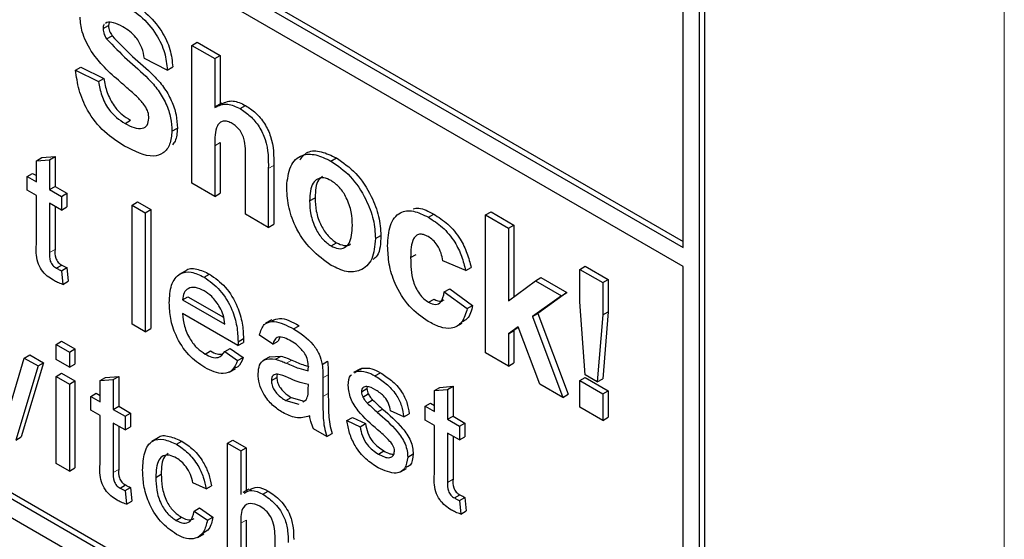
# Paper-space layout 'Blatt4' of a CAD drawing. Header units: millimetres. Extents: x 5 to 418, y 2 to 292.
# Tile 19 of 75: x 100.17 to 105.31, y 180.57 to 183.28. Entities that reach past the tile are written whole.
import ezdxf

# ---------------------------------------------------------------- set-up
doc = ezdxf.new("R2010")
doc.units = ezdxf.units.MM

psp = doc.layouts.new('Blatt4')

# ---------------------------------------------------------------- linework, layer by layer
at = {"color": 7, "linetype": 'Continuous', "lineweight": 18}
for p, q in [((105.3056, 171.6354), (105.3056, 198.9628)), ((101.1894, 182.6271), (101.2176, 182.6434)), ((101.4686, 182.508), (101.4969, 182.5243)), ((100.3283, 182.0698), (100.3566, 182.0861)), ((101.5634, 181.4925), (101.5917, 181.5089)), ((101.7531, 181.4167), (101.7814, 181.4331)), ((101.7531, 181.3196), (101.7814, 181.336)), ((100.6604, 180.9234), (100.6887, 180.9397)), ((102.4035, 180.8718), (102.4318, 180.8882)), ((101.3245, 180.6587), (101.3528, 180.675))]:
    psp.add_line(p, q, dxfattribs=at)
at = {"color": 7, "linetype": 'Continuous', "lineweight": 25}
for p, q in [((92.9405, 188.3007), (103.632, 182.1286)), ((92.9122, 188.2843), (103.632, 182.096)), ((103.632, 181.998), (92.9122, 188.1864)), ((89.2918, 186.9447), (103.434, 178.7806)), ((92.9122, 184.9527), (103.434, 178.8786)), ((92.9405, 184.969), (103.4622, 178.8949)), ((103.632, 182.096), (103.632, 183.5655)), ((103.7168, 178.9439), (103.7168, 183.5166)), ((103.7451, 178.9603), (103.7451, 183.5329)), ((100.6266, 183.2701), (100.6203, 183.2652)), ((100.6382, 183.2696), (100.6353, 183.2541)), ((100.607, 183.2378), (100.6353, 183.2541)), ((100.6254, 183.1844), (100.6537, 183.2007)), ((101.0697, 183.1503), (101.098, 183.1667)), ((101.098, 183.1667), (101.2176, 183.0976)), ((101.0697, 182.4318), (101.0697, 183.1503)), ((101.0697, 183.1503), (101.1894, 183.0812)), ((100.942, 183.0213), (100.8224, 183.0812)), ((101.1894, 183.0812), (101.2176, 183.0976)), ((101.1894, 183.0812), (101.1894, 182.827)), ((101.2176, 183.0976), (101.2176, 182.8436)), ((100.4634, 183.0213), (100.4917, 183.0376)), ((100.4634, 183.0213), (100.5831, 182.9614)), ((100.4917, 183.0376), (100.6113, 182.9778)), ((100.942, 183.0213), (100.9703, 183.0377)), ((100.5831, 182.9614), (100.6113, 182.9778)), ((101.2258, 182.8483), (101.1939, 182.8299)), ((101.3216, 182.8207), (101.3499, 182.837)), ((100.7217, 182.7432), (100.75, 182.7596)), ((100.966, 182.7028), (100.9943, 182.7191)), ((101.2176, 182.6434), (101.2176, 182.379)), ((101.1894, 182.6271), (101.1894, 182.3627)), ((100.2594, 182.5489), (100.2877, 182.5652)), ((100.2594, 182.5489), (100.3283, 182.5544)), ((100.2594, 182.4385), (100.2594, 182.5489)), ((100.2877, 182.5652), (100.3566, 182.5707)), ((100.3283, 182.5544), (100.3566, 182.5707)), ((100.3283, 182.5544), (100.3283, 182.3987)), ((100.3566, 182.5707), (100.3566, 182.4151)), ((101.3489, 182.2706), (101.3489, 182.5494)), ((101.7953, 182.5472), (101.8236, 182.5635)), ((101.4686, 182.508), (101.4686, 182.2015)), ((101.4969, 182.5243), (101.4969, 182.2178)), ((100.2112, 182.4664), (100.2394, 182.4827)), ((100.2112, 182.3948), (100.2112, 182.4664)), ((100.2112, 182.4664), (100.2594, 182.4385)), ((100.2394, 182.4827), (100.2594, 182.4712)), ((100.2594, 182.3669), (100.2112, 182.3948)), ((100.3283, 182.3987), (100.3566, 182.4151)), ((100.3283, 182.3987), (100.3903, 182.363)), ((100.3566, 182.4151), (100.4186, 182.3793)), ((101.1894, 182.3627), (101.0697, 182.4318)), ((100.2594, 182.1124), (100.2594, 182.3669)), ((100.3903, 182.363), (100.4186, 182.3793)), ((100.3903, 182.363), (100.3903, 182.2913)), ((100.4186, 182.3793), (100.4186, 182.3077)), ((100.7582, 182.3176), (100.7865, 182.334)), ((100.7865, 182.334), (100.8554, 182.2942)), ((101.1894, 182.3627), (101.2176, 182.379)), ((101.684, 182.3397), (101.7123, 182.356)), ((100.3903, 182.2913), (100.3283, 182.3271)), ((100.3283, 182.3271), (100.3283, 182.0698)), ((100.3566, 182.3108), (100.3566, 182.0861)), ((100.3903, 182.2913), (100.4186, 182.3077)), ((100.7582, 181.6971), (100.7582, 182.3176)), ((100.7582, 182.3176), (100.8271, 182.2779)), ((100.8271, 182.2779), (100.8554, 182.2942)), ((100.8554, 182.2942), (100.8554, 181.6736)), ((102.6014, 182.2661), (102.6297, 182.2824)), ((102.6297, 182.2824), (102.7493, 182.2133)), ((100.8271, 182.2779), (100.8271, 181.6573)), ((101.4686, 182.2015), (101.3489, 182.2706)), ((102.3029, 182.2542), (102.3311, 182.2705)), ((102.6014, 181.5475), (102.6014, 182.2661)), ((102.6014, 182.2661), (102.7211, 182.197)), ((101.4686, 182.2015), (101.4969, 182.2178)), ((102.7211, 182.197), (102.7493, 182.2133)), ((102.7211, 182.197), (102.7211, 181.8186)), ((102.7493, 182.2133), (102.7493, 181.8397)), ((102.027, 182.1431), (102.0553, 182.1594)), ((101.7959, 182.1047), (101.8242, 182.121)), ((102.2105, 182.0435), (102.2388, 182.0599)), ((102.4977, 181.9759), (102.378, 182.0266)), ((100.3633, 181.9887), (100.3916, 182.005)), ((100.3903, 181.9751), (100.4186, 181.9914)), ((100.3903, 181.9751), (100.3972, 181.9044)), ((100.4186, 181.9914), (100.4255, 181.9207)), ((101.0354, 181.9735), (101.0036, 181.9551)), ((102.4977, 181.9759), (102.526, 181.9922)), ((103.0924, 181.9826), (103.1207, 181.999)), ((103.0924, 181.8137), (103.0924, 181.9826)), ((103.0924, 181.9826), (103.2121, 181.9136)), ((103.1207, 181.999), (103.2403, 181.9299)), ((103.632, 178.9929), (103.632, 181.998)), ((100.3972, 181.9044), (100.4255, 181.9207)), ((101.134, 181.9416), (101.1623, 181.9579)), ((102.7211, 181.8186), (102.8607, 181.923)), ((102.8607, 181.923), (102.8889, 181.9393)), ((102.8607, 181.923), (102.9963, 181.8447)), ((102.8889, 181.9393), (103.0246, 181.861)), ((103.2121, 181.9136), (103.2403, 181.9299)), ((103.2403, 181.9299), (103.2403, 181.7609)), ((102.386, 181.8653), (102.4143, 181.8817)), ((102.4143, 181.8817), (102.5339, 181.7942)), ((103.2121, 181.9136), (103.2121, 181.7446)), ((101.0214, 181.8236), (101.0497, 181.8399)), ((101.0214, 181.8236), (101.2419, 181.6963)), ((101.0497, 181.8399), (101.2353, 181.7328)), ((102.3045, 181.8111), (102.3328, 181.8274)), ((102.386, 181.8653), (102.5057, 181.7778)), ((102.9963, 181.8447), (102.8461, 181.7366)), ((103.0246, 181.861), (102.8744, 181.753)), ((102.9963, 181.8447), (103.0246, 181.861)), ((102.5057, 181.7778), (102.5339, 181.7942)), ((103.1212, 181.4317), (103.0924, 181.8137)), ((101.3104, 181.5851), (101.0214, 181.752)), ((101.4865, 181.7191), (101.4546, 181.7007)), ((102.8461, 181.7366), (102.8744, 181.753)), ((102.8461, 181.7366), (103.0043, 181.315)), ((102.8744, 181.753), (103.0325, 181.3313)), ((103.2121, 181.7446), (103.1838, 181.3956)), ((103.2403, 181.7609), (103.212, 181.4119)), ((103.2121, 181.7446), (103.2403, 181.7609)), ((100.8271, 181.6573), (100.7582, 181.6971)), ((100.8271, 181.6573), (100.8554, 181.6736)), ((101.6003, 181.6724), (101.6286, 181.6887)), ((102.4476, 181.6838), (102.4794, 181.7022)), ((102.7704, 181.6821), (102.7211, 181.6466)), ((102.7716, 181.679), (102.7493, 181.6629)), ((102.8846, 181.384), (102.7704, 181.6821)), ((101.3108, 181.6053), (101.339, 181.6217)), ((101.4913, 181.5921), (101.4224, 181.6398)), ((101.5285, 181.6282), (101.5196, 181.6084)), ((102.7211, 181.6466), (102.7493, 181.6629)), ((102.7211, 181.6466), (102.7211, 181.4785)), ((102.7493, 181.6629), (102.7493, 181.4948)), ((100.3627, 181.5912), (100.391, 181.6075)), ((100.3627, 181.5117), (100.3627, 181.5912)), ((100.3627, 181.5912), (100.4316, 181.5514)), ((100.391, 181.6075), (100.4599, 181.5678)), ((100.4316, 181.5514), (100.4599, 181.5678)), ((100.4599, 181.5678), (100.4599, 181.4882)), ((101.2411, 181.5535), (101.2694, 181.5699)), ((101.2694, 181.5699), (101.3369, 181.5229)), ((101.3104, 181.5851), (101.3387, 181.6015)), ((101.4913, 181.5921), (101.5196, 181.6084)), ((100.1303, 181.2946), (100.1964, 181.5201)), ((100.1964, 181.5201), (100.2247, 181.5365)), ((100.1964, 181.5201), (100.2683, 181.4786)), ((100.2247, 181.5365), (100.2966, 181.495)), ((100.4316, 181.4719), (100.3627, 181.5117)), ((100.4316, 181.5514), (100.4316, 181.4719)), ((101.1387, 181.541), (101.167, 181.5574)), ((101.2411, 181.5535), (101.3086, 181.5066)), ((101.3086, 181.5066), (101.3369, 181.5229)), ((101.476, 181.5267), (101.4441, 181.5083)), ((101.476, 181.5265), (101.5351, 181.5301)), ((101.5068, 181.5138), (101.5351, 181.5301)), ((102.7211, 181.4785), (102.6014, 181.5475)), ((100.2683, 181.4786), (100.152, 181.0923)), ((100.2966, 181.495), (100.1803, 181.1086)), ((100.2683, 181.4786), (100.2966, 181.495)), ((100.4316, 181.4719), (100.4599, 181.4882)), ((101.2653, 181.4471), (101.2971, 181.4654)), ((101.7497, 181.4867), (101.778, 181.503)), ((101.9452, 181.4626), (101.9134, 181.4443)), ((101.9285, 181.4511), (101.9568, 181.4674)), ((101.9468, 181.4601), (101.9568, 181.4674)), ((102.7211, 181.4785), (102.7493, 181.4948)), ((100.3627, 181.4241), (100.391, 181.4405)), ((100.3627, 180.9706), (100.3627, 181.4241)), ((100.3627, 181.4241), (100.4316, 181.3844)), ((100.391, 181.4405), (100.4599, 181.4007)), ((100.5915, 181.4025), (100.6198, 181.4188)), ((100.5915, 181.4025), (100.6604, 181.408)), ((100.6198, 181.4188), (100.6887, 181.4243)), ((100.6604, 181.408), (100.6887, 181.4243)), ((100.6604, 181.408), (100.6604, 181.2523)), ((100.6887, 181.4243), (100.6887, 181.2686)), ((101.4844, 181.4025), (101.5127, 181.4189)), ((101.7531, 181.4167), (101.7531, 181.3196)), ((101.7814, 181.4331), (101.7814, 181.336)), ((101.9185, 181.4438), (101.9285, 181.4511)), ((102.0247, 181.4274), (102.053, 181.4437)), ((103.0924, 181.4023), (103.1207, 181.4186)), ((103.1207, 181.4186), (103.2403, 181.3495)), ((103.1838, 181.3956), (103.1212, 181.4317)), ((103.1838, 181.3956), (103.212, 181.4119)), ((100.4316, 181.3844), (100.4599, 181.4007)), ((100.4316, 181.3844), (100.4316, 180.9309)), ((100.4599, 181.4007), (100.4599, 180.9472)), ((100.5915, 181.2921), (100.5915, 181.4025)), ((101.677, 181.3584), (101.6773, 181.3813)), ((101.9543, 181.3446), (101.9825, 181.3609)), ((101.9842, 181.3709), (101.9825, 181.3609)), ((102.3346, 181.3509), (102.3629, 181.3673)), ((102.3346, 181.3509), (102.4035, 181.3564)), ((102.3629, 181.3673), (102.4318, 181.3727)), ((102.4035, 181.3564), (102.4318, 181.3727)), ((102.4035, 181.3564), (102.4035, 181.2008)), ((102.4318, 181.3727), (102.4318, 181.2171)), ((103.0043, 181.315), (102.8846, 181.384)), ((103.0924, 181.4023), (103.2121, 181.3332)), ((103.0924, 181.2641), (103.0924, 181.4023)), ((100.5432, 181.3199), (100.5715, 181.3363)), ((100.5432, 181.2483), (100.5432, 181.3199)), ((100.5432, 181.3199), (100.5915, 181.2921)), ((100.5715, 181.3363), (100.5915, 181.3247)), ((101.5597, 181.298), (101.588, 181.3143)), ((101.588, 181.3143), (101.6558, 181.2957)), ((101.9615, 181.3167), (101.9898, 181.333)), ((102.3346, 181.2405), (102.3346, 181.3509)), ((103.0043, 181.315), (103.0325, 181.3313)), ((103.2121, 181.3332), (103.2403, 181.3495)), ((103.2121, 181.3332), (103.2121, 181.195)), ((103.2403, 181.3495), (103.2403, 181.2113)), ((100.6604, 181.2523), (100.6887, 181.2686)), ((100.6887, 181.2686), (100.7507, 181.2328)), ((101.5597, 181.298), (101.6275, 181.2794)), ((101.649, 181.2914), (101.6667, 181.3014)), ((101.9842, 181.2854), (102.0125, 181.3018)), ((102.0363, 181.2379), (102.0646, 181.2543)), ((102.2863, 181.2684), (102.3146, 181.2847)), ((102.2863, 181.1968), (102.2863, 181.2684)), ((102.2863, 181.2684), (102.3346, 181.2405)), ((102.3146, 181.2847), (102.3346, 181.2732)), ((103.2121, 181.195), (103.0924, 181.2641)), ((100.5915, 181.2205), (100.5432, 181.2483)), ((100.5915, 180.966), (100.5915, 181.2205)), ((100.6604, 181.2523), (100.7224, 181.2165)), ((100.7224, 181.2165), (100.7507, 181.2328)), ((100.7224, 181.2165), (100.7224, 181.1449)), ((100.7507, 181.2328), (100.7507, 181.1612)), ((101.8785, 181.1936), (101.9068, 181.2099)), ((101.9068, 181.2099), (101.9757, 181.1781)), ((102.1747, 181.2135), (102.1058, 181.2453)), ((102.1747, 181.2135), (102.203, 181.2298)), ((102.4035, 181.2008), (102.4318, 181.2171)), ((102.4318, 181.2171), (102.4938, 181.1813)), ((103.2121, 181.195), (103.2403, 181.2113)), ((100.7224, 181.1449), (100.6604, 181.1807)), ((100.6604, 181.1807), (100.6604, 180.9234)), ((100.6887, 181.1644), (100.6887, 180.9397)), ((100.7224, 181.1449), (100.7507, 181.1612)), ((101.8785, 181.1936), (101.9474, 181.1617)), ((101.9474, 181.1617), (101.9757, 181.1781)), ((102.3346, 181.1689), (102.2863, 181.1968)), ((102.3346, 180.9145), (102.3346, 181.1689)), ((102.4035, 181.2008), (102.4655, 181.165)), ((102.4655, 181.165), (102.4938, 181.1813)), ((102.4655, 181.165), (102.4655, 181.0934)), ((102.4938, 181.1813), (102.4938, 181.1097)), ((100.152, 181.0923), (100.1803, 181.1086)), ((100.8938, 181.1032), (100.8619, 181.0848)), ((101.7738, 181.1108), (101.7049, 181.1506)), ((101.7738, 181.1108), (101.802, 181.1271)), ((102.4655, 181.0934), (102.4035, 181.1292)), ((102.4035, 181.1292), (102.4035, 180.8718)), ((102.4318, 181.1128), (102.4318, 180.8882)), ((102.4655, 181.0934), (102.4938, 181.1097)), ((100.9895, 181.0702), (101.0178, 181.0866)), ((101.2556, 181.0757), (101.2839, 181.0921)), ((101.2556, 180.4552), (101.2556, 181.0757)), ((101.2556, 181.0757), (101.3245, 181.036)), ((101.2839, 181.0921), (101.3528, 181.0523)), ((101.3245, 181.036), (101.3528, 181.0523)), ((101.3528, 181.0523), (101.3528, 180.828)), ((101.3245, 181.036), (101.3245, 180.8093)), ((102.0423, 181.0194), (102.0706, 181.0357)), ((102.1954, 181.0036), (102.2237, 181.02)), ((100.4316, 180.9309), (100.3627, 180.9706)), ((100.4316, 180.9309), (100.4599, 180.9472)), ((100.8822, 180.8979), (100.9105, 180.9142)), ((102.1576, 180.9264), (102.1894, 180.9447)), ((100.6954, 180.8423), (100.7236, 180.8586)), ((100.7224, 180.8287), (100.7507, 180.845)), ((100.7507, 180.845), (100.7575, 180.7743)), ((101.144, 180.8378), (101.0751, 180.8697)), ((101.144, 180.8378), (101.1723, 180.8542)), ((100.7224, 180.8287), (100.7293, 180.7579)), ((101.3678, 180.8367), (101.336, 180.8183)), ((101.4397, 180.8104), (101.468, 180.8267)), ((102.4385, 180.7907), (102.4667, 180.807)), ((102.4655, 180.7771), (102.4938, 180.7934)), ((102.4938, 180.7934), (102.5007, 180.7227)), ((100.7293, 180.7579), (100.7575, 180.7743)), ((102.4655, 180.7771), (102.4724, 180.7064)), ((100.9873, 180.6737), (101.0156, 180.6901)), ((101.082, 180.7225), (101.1103, 180.7388)), ((101.082, 180.7225), (101.1509, 180.6748)), ((101.1103, 180.7388), (101.1792, 180.6911)), ((101.1509, 180.6748), (101.1792, 180.6911)), ((102.4724, 180.7064), (102.5007, 180.7227)), ((101.3245, 180.6587), (101.3245, 180.4154)), ((101.3528, 180.675), (101.3528, 180.4317)), ((101.1001, 180.5847), (101.1319, 180.6031)), ((101.5037, 180.312), (101.5037, 180.5938))]:
    psp.add_line(p, q, dxfattribs=at)
for points, knots in [([(100.7091, 183.3677), (100.7404, 183.3481), (100.8027, 183.3091), (100.8837, 183.2173), (100.9332, 183.1114), (100.9391, 183.0514), (100.942, 183.0213)], [0, 0, 0, 0, 0.281015, 0.560109, 0.779825, 1, 1, 1, 1]), ([(100.7374, 183.384), (100.7686, 183.3644), (100.831, 183.3254), (100.912, 183.2337), (100.9614, 183.1278), (100.9674, 183.0677), (100.9703, 183.0377)], [0, 0, 0, 0, 0.281015, 0.560109, 0.779825, 1, 1, 1, 1]), ([(100.5448, 183.1208), (100.5265, 183.1543), (100.4937, 183.2142), (100.4893, 183.2718), (100.4873, 183.2972)], [0, 0, 0, 0, 0.559266, 1, 1, 1, 1]), ([(100.6132, 183.2595), (100.6123, 183.2589), (100.6071, 183.2553), (100.607, 183.2458), (100.607, 183.2378)], [0, 0, 0, 0, 0.162945, 1, 1, 1, 1]), ([(100.7106, 183.2471), (100.6939, 183.2561), (100.664, 183.2723), (100.638, 183.2708), (100.6266, 183.2701)], [0, 0, 0, 0, 0.560544, 1, 1, 1, 1]), ([(100.607, 183.2378), (100.6082, 183.2278), (100.6103, 183.2098), (100.6208, 183.1922), (100.6254, 183.1844)], [0, 0, 0, 0, 0.55848, 1, 1, 1, 1]), ([(100.6353, 183.2541), (100.6364, 183.2441), (100.6385, 183.2261), (100.6491, 183.2085), (100.6537, 183.2007)], [0, 0, 0, 0, 0.55848, 1, 1, 1, 1]), ([(100.8224, 183.0812), (100.8192, 183.0999), (100.8129, 183.1371), (100.7738, 183.2069), (100.7346, 183.2318), (100.7106, 183.2471)], [0, 0, 0, 0, 0.281521, 0.560305, 1, 1, 1, 1]), ([(100.6254, 183.1844), (100.6608, 183.1475), (100.7318, 183.0735), (100.8258, 182.997), (100.8957, 182.9183), (100.9373, 182.8471), (100.9628, 182.7712), (100.9649, 182.7256), (100.966, 182.7028)], [0, 0, 0, 0, 0.249423, 0.500053, 0.625203, 0.750142, 0.874918, 1, 1, 1, 1]), ([(100.6537, 183.2007), (100.6891, 183.1638), (100.7601, 183.0899), (100.8541, 183.0133), (100.924, 182.9347), (100.9656, 182.8634), (100.9911, 182.7875), (100.9932, 182.7419), (100.9943, 182.7191)], [0, 0, 0, 0, 0.249423, 0.500053, 0.625203, 0.750142, 0.874918, 1, 1, 1, 1]), ([(100.687, 182.9682), (100.6585, 182.9929), (100.6078, 183.037), (100.564, 183.0953), (100.5448, 183.1208)], [0, 0, 0, 0, 0.560768, 1, 1, 1, 1]), ([(100.7184, 182.6253), (100.6834, 182.6476), (100.6137, 182.692), (100.5256, 182.8013), (100.4777, 182.9194), (100.4682, 182.9873), (100.4634, 183.0213)], [0, 0, 0, 0, 0.280715, 0.55934, 0.779309, 1, 1, 1, 1]), ([(100.5831, 182.9614), (100.5875, 182.9375), (100.5962, 182.8899), (100.6311, 182.8205), (100.677, 182.7718), (100.7068, 182.7528), (100.7217, 182.7432)], [0, 0, 0, 0, 0.280582, 0.559152, 0.779251, 1, 1, 1, 1]), ([(100.6113, 182.9778), (100.6157, 182.9538), (100.6245, 182.9062), (100.6594, 182.8369), (100.7053, 182.7881), (100.7351, 182.7691), (100.75, 182.7596)], [0, 0, 0, 0, 0.280582, 0.559152, 0.779251, 1, 1, 1, 1]), ([(100.788, 182.8787), (100.7692, 182.8957), (100.7357, 182.9262), (100.7019, 182.9554), (100.687, 182.9682)], [0, 0, 0, 0, 0.559956, 1, 1, 1, 1]), ([(100.8463, 182.7704), (100.8454, 182.7812), (100.8436, 182.8026), (100.8219, 182.8437), (100.8009, 182.8654), (100.788, 182.8787)], [0, 0, 0, 0, 0.279779, 0.559088, 1, 1, 1, 1]), ([(101.1894, 182.827), (101.2106, 182.837), (101.2486, 182.8548), (101.2993, 182.8311), (101.3216, 182.8207)], [0, 0, 0, 0, 0.559408, 1, 1, 1, 1]), ([(101.2269, 182.8457), (101.2454, 182.8541), (101.2806, 182.87), (101.3275, 182.8477), (101.3499, 182.837)], [0, 0, 0, 0, 0.522716, 1, 1, 1, 1]), ([(101.3216, 182.8207), (101.3393, 182.8088), (101.3745, 182.7852), (101.423, 182.7283), (101.4697, 182.6272), (101.4691, 182.5571), (101.4686, 182.508)], [0, 0, 0, 0, 0.187232, 0.374201, 0.560543, 1, 1, 1, 1]), ([(101.3499, 182.837), (101.3675, 182.8251), (101.4028, 182.8015), (101.4513, 182.7446), (101.498, 182.6435), (101.4973, 182.5735), (101.4969, 182.5243)], [0, 0, 0, 0, 0.187232, 0.374201, 0.560543, 1, 1, 1, 1]), ([(100.7217, 182.7432), (100.7375, 182.7348), (100.769, 182.7181), (100.8104, 182.7138), (100.8402, 182.7311), (100.8443, 182.7573), (100.8463, 182.7704)], [0, 0, 0, 0, 0.281228, 0.561008, 0.781099, 1, 1, 1, 1]), ([(101.2803, 182.7431), (101.2722, 182.7472), (101.2559, 182.7554), (101.2332, 182.7566), (101.2144, 182.7489), (101.1897, 182.7136), (101.1895, 182.6655), (101.1894, 182.6271)], [0, 0, 0, 0, 0.12527, 0.250505, 0.375684, 0.500963, 1, 1, 1, 1]), ([(101.3489, 182.5494), (101.3502, 182.5822), (101.3519, 182.6232), (101.3371, 182.6794), (101.3218, 182.7066), (101.302, 182.7292), (101.2876, 182.7385), (101.2803, 182.7431)], [0, 0, 0, 0, 0.500563, 0.625443, 0.750179, 0.874937, 1, 1, 1, 1]), ([(100.966, 182.7028), (100.9636, 182.6789), (100.9588, 182.6311), (100.9237, 182.5849), (100.8466, 182.5605), (100.7713, 182.5986), (100.7184, 182.6253)], [0, 0, 0, 0, 0.186966, 0.374006, 0.560967, 1, 1, 1, 1]), ([(100.9943, 182.7191), (100.9929, 182.6941), (100.9909, 182.6585), (100.9735, 182.6385), (100.9684, 182.6326)], [0, 0, 0, 0, 0.7051084, 1, 1, 1, 1]), ([(101.6331, 182.5531), (101.6454, 182.5689), (101.6718, 182.6031), (101.7441, 182.6013), (101.7971, 182.5761), (101.8236, 182.5635)], [0, 0, 0, 0, 0.30151, 0.650518, 1, 1, 1, 1]), ([(101.5643, 182.4161), (101.5686, 182.4528), (101.5771, 182.5261), (101.6363, 182.5832), (101.7152, 182.5858), (101.7686, 182.5601), (101.7953, 182.5472)], [0, 0, 0, 0, 0.27995, 0.559147, 0.779424, 1, 1, 1, 1]), ([(101.7953, 182.5472), (101.83, 182.5232), (101.8993, 182.4752), (101.9768, 182.3571), (102.021, 182.2408), (102.025, 182.1757), (102.027, 182.1431)], [0, 0, 0, 0, 0.279785, 0.559124, 0.779388, 1, 1, 1, 1]), ([(101.8236, 182.5635), (101.8583, 182.5395), (101.9276, 182.4916), (102.0051, 182.3734), (102.0493, 182.2571), (102.0533, 182.192), (102.0553, 182.1594)], [0, 0, 0, 0, 0.279785, 0.559124, 0.779388, 1, 1, 1, 1]), ([(101.7959, 182.4455), (101.7829, 182.4515), (101.7569, 182.4636), (101.7242, 182.456), (101.6894, 182.4238), (101.6862, 182.3744), (101.684, 182.3397)], [0, 0, 0, 0, 0.186985, 0.373878, 0.561022, 1, 1, 1, 1]), ([(101.7517, 182.4678), (101.744, 182.4619), (101.7163, 182.4407), (101.714, 182.3915), (101.7123, 182.356)], [0, 0, 0, 0, 0.278205, 1, 1, 1, 1]), ([(101.9073, 182.2118), (101.9064, 182.2347), (101.9047, 182.2803), (101.8808, 182.3514), (101.8416, 182.4127), (101.8111, 182.4346), (101.7959, 182.4455)], [0, 0, 0, 0, 0.281043, 0.560553, 0.78042, 1, 1, 1, 1]), ([(101.796, 182.0033), (101.7607, 182.0282), (101.6903, 182.0781), (101.6077, 182.1975), (101.5689, 182.3173), (101.5658, 182.3831), (101.5643, 182.4161)], [0, 0, 0, 0, 0.280145, 0.558899, 0.779053, 1, 1, 1, 1]), ([(101.684, 182.3397), (101.6849, 182.3167), (101.6867, 182.2708), (101.7105, 182.1993), (101.75, 182.1376), (101.7806, 182.1156), (101.7959, 182.1047)], [0, 0, 0, 0, 0.281015, 0.560464, 0.780394, 1, 1, 1, 1]), ([(101.7123, 182.356), (101.7131, 182.333), (101.7149, 182.2871), (101.7388, 182.2157), (101.7782, 182.154), (101.8089, 182.132), (101.8242, 182.121)], [0, 0, 0, 0, 0.281015, 0.560464, 0.780394, 1, 1, 1, 1]), ([(102.0908, 182.1044), (102.0929, 182.1421), (102.097, 182.2172), (102.1477, 182.2838), (102.2236, 182.2932), (102.2764, 182.2672), (102.3029, 182.2542)], [0, 0, 0, 0, 0.280707, 0.559643, 0.779504, 1, 1, 1, 1]), ([(102.2237, 182.2982), (102.2334, 182.3002), (102.265, 182.3068), (102.304, 182.2854), (102.3311, 182.2705)], [0, 0, 0, 0, 0.305493, 1, 1, 1, 1]), ([(102.3029, 182.2542), (102.3276, 182.2384), (102.3769, 182.207), (102.4397, 182.1321), (102.479, 182.0503), (102.4914, 182.0007), (102.4977, 181.9759)], [0, 0, 0, 0, 0.2804572, 0.5593369, 0.7793833, 1, 1, 1, 1]), ([(102.3311, 182.2705), (102.3559, 182.2548), (102.4052, 182.2233), (102.468, 182.1484), (102.5073, 182.0667), (102.5197, 182.0171), (102.526, 181.9922)], [0, 0, 0, 0, 0.2804572, 0.5593369, 0.7793833, 1, 1, 1, 1]), ([(101.7959, 182.1047), (101.8089, 182.0986), (101.835, 182.0866), (101.8678, 182.0943), (101.9021, 182.1274), (101.9052, 182.177), (101.9073, 182.2118)], [0, 0, 0, 0, 0.1869298, 0.3738189, 0.560978, 1, 1, 1, 1]), ([(102.027, 182.1431), (102.0236, 182.105), (102.0168, 182.0288), (101.9554, 181.9729), (101.8778, 181.9636), (101.8233, 181.99), (101.796, 182.0033)], [0, 0, 0, 0, 0.2799239, 0.5593671, 0.7795157, 1, 1, 1, 1]), ([(102.0553, 182.1594), (102.054, 182.1187), (102.0522, 182.0641), (102.0225, 182.0398), (102.0149, 182.0337)], [0, 0, 0, 0, 0.746792, 1, 1, 1, 1]), ([(102.3019, 182.1534), (102.2939, 182.1574), (102.2781, 182.1654), (102.256, 182.1667), (102.238, 182.1588), (102.2124, 182.1268), (102.2113, 182.0805), (102.2105, 182.0435)], [0, 0, 0, 0, 0.1253194, 0.2505443, 0.3757959, 0.5010634, 1, 1, 1, 1]), ([(102.378, 182.0266), (102.3758, 182.0401), (102.3713, 182.0672), (102.3525, 182.1068), (102.3274, 182.1368), (102.3104, 182.1479), (102.3019, 182.1534)], [0, 0, 0, 0, 0.280561, 0.559648, 0.7796, 1, 1, 1, 1]), ([(100.3486, 181.9256), (100.3378, 181.9323), (100.3162, 181.9456), (100.2851, 181.978), (100.2554, 182.0407), (100.2577, 182.0828), (100.2594, 182.1124)], [0, 0, 0, 0, 0.1874327, 0.3738211, 0.5594622, 1, 1, 1, 1]), ([(100.3566, 182.0861), (100.3557, 182.0717), (100.3546, 182.0536), (100.3653, 182.0294), (100.3757, 182.0149), (100.3852, 182.009), (100.3916, 182.005)], [0, 0, 0, 0, 0.499596, 0.625239, 0.750354, 1, 1, 1, 1]), ([(101.8242, 182.121), (101.837, 182.1153), (101.8626, 182.1038), (101.8875, 182.106), (101.8957, 182.1142), (101.8962, 182.1148)], [0, 0, 0, 0, 0.482219, 0.964333, 1, 1, 1, 1]), ([(102.302, 181.7112), (102.2684, 181.7344), (102.2012, 181.7809), (102.1283, 181.8992), (102.0949, 182.0111), (102.0922, 182.0733), (102.0908, 182.1044)], [0, 0, 0, 0, 0.279707, 0.558485, 0.778934, 1, 1, 1, 1]), ([(100.3283, 182.0698), (100.3274, 182.0554), (100.3263, 182.0373), (100.337, 182.0131), (100.3474, 181.9986), (100.3569, 181.9927), (100.3633, 181.9887)], [0, 0, 0, 0, 0.499596, 0.625239, 0.750354, 1, 1, 1, 1]), ([(102.2105, 182.0435), (102.2113, 182.0031), (102.2122, 181.9524), (102.2371, 181.886), (102.2556, 181.8547), (102.2789, 181.8279), (102.296, 181.8167), (102.3045, 181.8111)], [0, 0, 0, 0, 0.499313, 0.62455, 0.749763, 0.874784, 1, 1, 1, 1]), ([(100.3633, 181.9887), (100.3683, 181.986), (100.3773, 181.9811), (100.3863, 181.9769), (100.3903, 181.9751)], [0, 0, 0, 0, 0.559965, 1, 1, 1, 1]), ([(100.3916, 182.005), (100.3966, 182.0023), (100.4056, 181.9974), (100.4146, 181.9932), (100.4186, 181.9914)], [0, 0, 0, 0, 0.559965, 1, 1, 1, 1]), ([(101.0362, 181.9725), (101.0367, 181.9733), (101.049, 181.9898), (101.0955, 181.9883), (101.14, 181.9681), (101.1623, 181.9579)], [0, 0, 0, 0, 0.024421, 0.511721, 1, 1, 1, 1]), ([(100.3972, 181.9044), (100.3882, 181.9075), (100.3722, 181.913), (100.3558, 181.9217), (100.3486, 181.9256)], [0, 0, 0, 0, 0.5600783, 1, 1, 1, 1]), ([(100.9525, 181.8078), (100.9542, 181.8405), (100.9576, 181.9056), (101.0011, 181.9632), (101.0654, 181.9745), (101.1111, 181.9526), (101.134, 181.9416)], [0, 0, 0, 0, 0.2807476, 0.5597747, 0.7796663, 1, 1, 1, 1]), ([(101.134, 181.9416), (101.1625, 181.9213), (101.2195, 181.8808), (101.2801, 181.7793), (101.3074, 181.6845), (101.3096, 181.6317), (101.3108, 181.6053)], [0, 0, 0, 0, 0.279366, 0.558398, 0.778885, 1, 1, 1, 1]), ([(101.1623, 181.9579), (101.1908, 181.9376), (101.2478, 181.8971), (101.3084, 181.7957), (101.3356, 181.7008), (101.3379, 181.6481), (101.339, 181.6217)], [0, 0, 0, 0, 0.279366, 0.558398, 0.778885, 1, 1, 1, 1]), ([(101.1337, 181.8702), (101.1183, 181.8776), (101.0876, 181.8923), (101.0505, 181.8861), (101.027, 181.8619), (101.0232, 181.8364), (101.0214, 181.8236)], [0, 0, 0, 0, 0.28019, 0.559728, 0.779642, 1, 1, 1, 1]), ([(101.2166, 181.7843), (101.2029, 181.8047), (101.1783, 181.8412), (101.1474, 181.8613), (101.1337, 181.8702)], [0, 0, 0, 0, 0.5585118, 1, 1, 1, 1]), ([(102.3045, 181.8111), (102.317, 181.8054), (102.342, 181.794), (102.3755, 181.8128), (102.382, 181.8454), (102.386, 181.8653)], [0, 0, 0, 0, 0.28016, 0.558978, 1, 1, 1, 1]), ([(102.3328, 181.8274), (102.3457, 181.8209), (102.3663, 181.8106), (102.3798, 181.8201), (102.3848, 181.8236)], [0, 0, 0, 0, 0.628112, 1, 1, 1, 1]), ([(101.1377, 181.4701), (101.1086, 181.4898), (101.0506, 181.5293), (100.9858, 181.6301), (100.956, 181.7272), (100.9537, 181.7809), (100.9525, 181.8078)], [0, 0, 0, 0, 0.279952, 0.558661, 0.778994, 1, 1, 1, 1]), ([(101.2419, 181.6963), (101.2401, 181.7125), (101.2369, 181.7413), (101.2228, 181.7712), (101.2166, 181.7843)], [0, 0, 0, 0, 0.560674, 1, 1, 1, 1]), ([(102.5057, 181.7778), (102.4981, 181.7526), (102.483, 181.7024), (102.4291, 181.67), (102.3645, 181.6785), (102.3228, 181.7003), (102.302, 181.7112)], [0, 0, 0, 0, 0.280244, 0.559157, 0.779326, 1, 1, 1, 1]), ([(102.5339, 181.7942), (102.5273, 181.7674), (102.5172, 181.7265), (102.4867, 181.7126), (102.4761, 181.7078)], [0, 0, 0, 0, 0.655166, 1, 1, 1, 1]), ([(101.0214, 181.752), (101.0235, 181.7302), (101.0278, 181.6867), (101.0566, 181.621), (101.0966, 181.5694), (101.1247, 181.5505), (101.1387, 181.541)], [0, 0, 0, 0, 0.280633, 0.559687, 0.779661, 1, 1, 1, 1]), ([(101.4886, 181.7147), (101.5011, 181.7202), (101.5398, 181.7371), (101.5928, 181.7082), (101.6286, 181.6887)], [0, 0, 0, 0, 0.3238372, 1, 1, 1, 1]), ([(101.4224, 181.6398), (101.4287, 181.6609), (101.4413, 181.7028), (101.5093, 181.7186), (101.5657, 181.6899), (101.6003, 181.6724)], [0, 0, 0, 0, 0.28043, 0.559303, 1, 1, 1, 1]), ([(101.6003, 181.6724), (101.6362, 181.6494), (101.6862, 181.6175), (101.7377, 181.5402), (101.7457, 181.5045), (101.7497, 181.4867)], [0, 0, 0, 0, 0.559253, 0.779195, 1, 1, 1, 1]), ([(101.339, 181.6217), (101.339, 181.6179), (101.3389, 181.6111), (101.3388, 181.6044), (101.3387, 181.6015)], [0, 0, 0, 0, 0.559999, 1, 1, 1, 1]), ([(101.5879, 181.6079), (101.5762, 181.6143), (101.5528, 181.6269), (101.5202, 181.6338), (101.5003, 181.6172), (101.4943, 181.6005), (101.4913, 181.5921)], [0, 0, 0, 0, 0.280855, 0.559751, 0.7795, 1, 1, 1, 1]), ([(101.3108, 181.6053), (101.3107, 181.6015), (101.3106, 181.5948), (101.3105, 181.5881), (101.3104, 181.5851)], [0, 0, 0, 0, 0.559999, 1, 1, 1, 1]), ([(101.6595, 181.5426), (101.6471, 181.558), (101.6248, 181.5857), (101.5993, 181.6011), (101.5879, 181.6079)], [0, 0, 0, 0, 0.557871, 1, 1, 1, 1]), ([(101.1387, 181.541), (101.1506, 181.535), (101.1743, 181.5229), (101.2149, 181.519), (101.2312, 181.5405), (101.2411, 181.5535)], [0, 0, 0, 0, 0.2812824, 0.5619063, 1, 1, 1, 1]), ([(101.167, 181.5574), (101.1791, 181.5508), (101.1999, 181.5395), (101.2182, 181.54), (101.2259, 181.5402)], [0, 0, 0, 0, 0.580827, 1, 1, 1, 1]), ([(101.3369, 181.5229), (101.3302, 181.5029), (101.3216, 181.4771), (101.3001, 181.4704), (101.2953, 181.4689)], [0, 0, 0, 0, 0.776004, 1, 1, 1, 1]), ([(101.4155, 181.4378), (101.417, 181.4537), (101.42, 181.4855), (101.4502, 181.5201), (101.4853, 181.5162), (101.5068, 181.5138)], [0, 0, 0, 0, 0.280458, 0.560983, 1, 1, 1, 1]), ([(101.5068, 181.5138), (101.5173, 181.5104), (101.536, 181.5044), (101.555, 181.4962), (101.5634, 181.4925)], [0, 0, 0, 0, 0.559918, 1, 1, 1, 1]), ([(101.5351, 181.5301), (101.5455, 181.5267), (101.5643, 181.5207), (101.5833, 181.5125), (101.5917, 181.5089)], [0, 0, 0, 0, 0.559918, 1, 1, 1, 1]), ([(101.6773, 181.4714), (101.6771, 181.4843), (101.6766, 181.5072), (101.6647, 181.5318), (101.6595, 181.5426)], [0, 0, 0, 0, 0.561903, 1, 1, 1, 1]), ([(101.3086, 181.5066), (101.3009, 181.4885), (101.2854, 181.4523), (101.2253, 181.4291), (101.1709, 181.4545), (101.1377, 181.4701)], [0, 0, 0, 0, 0.280613, 0.560833, 1, 1, 1, 1]), ([(101.5634, 181.4925), (101.5849, 181.4833), (101.6233, 181.4667), (101.6606, 181.4572), (101.677, 181.4531)], [0, 0, 0, 0, 0.560185, 1, 1, 1, 1]), ([(101.5917, 181.5089), (101.6132, 181.4994), (101.6432, 181.4862), (101.6722, 181.4785), (101.6804, 181.4764)], [0, 0, 0, 0, 0.719639, 1, 1, 1, 1]), ([(101.677, 181.4531), (101.677, 181.4565), (101.6771, 181.4626), (101.6772, 181.4687), (101.6773, 181.4714)], [0, 0, 0, 0, 0.560023, 1, 1, 1, 1]), ([(101.7497, 181.4867), (101.7509, 181.4733), (101.7531, 181.4495), (101.7531, 181.4267), (101.7531, 181.4167)], [0, 0, 0, 0, 0.5598174, 1, 1, 1, 1]), ([(101.778, 181.503), (101.7792, 181.4896), (101.7814, 181.4658), (101.7814, 181.4431), (101.7814, 181.4331)], [0, 0, 0, 0, 0.5598174, 1, 1, 1, 1]), ([(101.9568, 181.4674), (101.9737, 181.4681), (102.0039, 181.4693), (102.0379, 181.4516), (102.053, 181.4437)], [0, 0, 0, 0, 0.5589377, 1, 1, 1, 1]), ([(101.544, 181.2355), (101.526, 181.247), (101.4902, 181.2701), (101.4456, 181.326), (101.4192, 181.3868), (101.4167, 181.4208), (101.4155, 181.4378)], [0, 0, 0, 0, 0.280815, 0.55969, 0.779696, 1, 1, 1, 1]), ([(101.5736, 181.4164), (101.554, 181.4254), (101.5294, 181.4365), (101.5034, 181.4356), (101.4929, 181.4296), (101.4858, 181.4186), (101.4848, 181.4079), (101.4844, 181.4025)], [0, 0, 0, 0, 0.50028, 0.625326, 0.750269, 0.875147, 1, 1, 1, 1]), ([(101.5159, 181.4355), (101.5156, 181.4351), (101.513, 181.431), (101.5128, 181.4246), (101.5127, 181.4189)], [0, 0, 0, 0, 0.114706, 1, 1, 1, 1]), ([(101.5127, 181.4189), (101.5134, 181.411), (101.5149, 181.3953), (101.527, 181.37), (101.5507, 181.3384), (101.5726, 181.3243), (101.588, 181.3143)], [0, 0, 0, 0, 0.1865647, 0.3734672, 0.5606134, 1, 1, 1, 1]), ([(101.6773, 181.3813), (101.6582, 181.3861), (101.6241, 181.3948), (101.5891, 181.4098), (101.5736, 181.4164)], [0, 0, 0, 0, 0.5597597, 1, 1, 1, 1]), ([(101.8854, 181.3763), (101.8865, 181.3985), (101.8877, 181.4221), (101.901, 181.4312), (101.9017, 181.4317)], [0, 0, 0, 0, 0.941621, 1, 1, 1, 1]), ([(101.9285, 181.4511), (101.9454, 181.4518), (101.9756, 181.453), (102.0096, 181.4352), (102.0247, 181.4274)], [0, 0, 0, 0, 0.5589377, 1, 1, 1, 1]), ([(102.0247, 181.4274), (102.044, 181.4149), (102.0825, 181.39), (102.1341, 181.336), (102.1658, 181.2705), (102.1717, 181.2325), (102.1747, 181.2135)], [0, 0, 0, 0, 0.280737, 0.560427, 0.77945, 1, 1, 1, 1]), ([(102.053, 181.4437), (102.0722, 181.4312), (102.1108, 181.4063), (102.1624, 181.3523), (102.1941, 181.2869), (102.2, 181.2489), (102.203, 181.2298)], [0, 0, 0, 0, 0.280737, 0.560427, 0.77945, 1, 1, 1, 1]), ([(101.4844, 181.4025), (101.4851, 181.3947), (101.4866, 181.3789), (101.4987, 181.3537), (101.5224, 181.3221), (101.5444, 181.3079), (101.5597, 181.298)], [0, 0, 0, 0, 0.186565, 0.373467, 0.560613, 1, 1, 1, 1]), ([(101.6667, 181.3014), (101.6703, 181.3107), (101.6767, 181.3274), (101.6769, 181.3489), (101.677, 181.3584)], [0, 0, 0, 0, 0.558995, 1, 1, 1, 1]), ([(102.0382, 181.1462), (102.0033, 181.1766), (101.9596, 181.2147), (101.915, 181.2751), (101.8918, 181.3208), (101.888, 181.3541), (101.8854, 181.3763)], [0, 0, 0, 0, 0.501321, 0.626592, 0.751817, 1, 1, 1, 1]), ([(102.0297, 181.3529), (102.013, 181.3621), (101.988, 181.3759), (101.9643, 181.3693), (101.9554, 181.3582), (101.9546, 181.3491), (101.9543, 181.3446)], [0, 0, 0, 0, 0.49977, 0.749095, 0.874592, 1, 1, 1, 1]), ([(101.9825, 181.3609), (101.983, 181.3559), (101.9837, 181.3468), (101.9879, 181.3372), (101.9898, 181.333)], [0, 0, 0, 0, 0.559236, 1, 1, 1, 1]), ([(101.7531, 181.3196), (101.7532, 181.2969), (101.7533, 181.2594), (101.7547, 181.2067), (101.7591, 181.1601), (101.7689, 181.1272), (101.7738, 181.1108)], [0, 0, 0, 0, 0.340206, 0.560339, 0.780175, 1, 1, 1, 1]), ([(101.7814, 181.336), (101.7815, 181.3132), (101.7816, 181.2758), (101.783, 181.223), (101.7874, 181.1764), (101.7972, 181.1436), (101.802, 181.1271)], [0, 0, 0, 0, 0.340206, 0.560339, 0.780175, 1, 1, 1, 1]), ([(101.9543, 181.3446), (101.9547, 181.3395), (101.9554, 181.3305), (101.9596, 181.3209), (101.9615, 181.3167)], [0, 0, 0, 0, 0.559236, 1, 1, 1, 1]), ([(101.9615, 181.3167), (101.9652, 181.3103), (101.9718, 181.2988), (101.9804, 181.2895), (101.9842, 181.2854)], [0, 0, 0, 0, 0.559084, 1, 1, 1, 1]), ([(101.9898, 181.333), (101.9935, 181.3266), (102.0001, 181.3151), (102.0087, 181.3058), (102.0125, 181.3018)], [0, 0, 0, 0, 0.559084, 1, 1, 1, 1]), ([(102.1058, 181.2453), (102.1034, 181.2577), (102.0985, 181.2824), (102.0704, 181.3261), (102.0452, 181.3427), (102.0297, 181.3529)], [0, 0, 0, 0, 0.280304, 0.560237, 1, 1, 1, 1]), ([(101.9842, 181.2854), (101.9939, 181.2764), (102.0112, 181.2603), (102.0286, 181.2448), (102.0363, 181.2379)], [0, 0, 0, 0, 0.559965, 1, 1, 1, 1]), ([(102.0125, 181.3018), (102.0222, 181.2928), (102.0395, 181.2767), (102.0569, 181.2611), (102.0646, 181.2543)], [0, 0, 0, 0, 0.559965, 1, 1, 1, 1]), ([(102.0646, 181.2543), (102.1003, 181.223), (102.145, 181.184), (102.1922, 181.1234), (102.2107, 181.0888), (102.2221, 181.0527), (102.2232, 181.0309), (102.2237, 181.02)], [0, 0, 0, 0, 0.500446, 0.625396, 0.750274, 0.875069, 1, 1, 1, 1]), ([(101.6842, 181.2182), (101.6607, 181.2115), (101.6187, 181.1997), (101.5668, 181.2245), (101.544, 181.2355)], [0, 0, 0, 0, 0.559971, 1, 1, 1, 1]), ([(101.7049, 181.1506), (101.6994, 181.1634), (101.6896, 181.1862), (101.6858, 181.2084), (101.6842, 181.2182)], [0, 0, 0, 0, 0.559697, 1, 1, 1, 1]), ([(102.0363, 181.2379), (102.072, 181.2067), (102.1167, 181.1677), (102.1639, 181.1071), (102.1825, 181.0725), (102.1938, 181.0363), (102.1949, 181.0145), (102.1954, 181.0036)], [0, 0, 0, 0, 0.500446, 0.625396, 0.750274, 0.875069, 1, 1, 1, 1]), ([(102.0416, 180.9482), (102.0198, 180.962), (101.9764, 180.9894), (101.9208, 181.056), (101.8897, 181.1294), (101.8822, 181.1721), (101.8785, 181.1936)], [0, 0, 0, 0, 0.280739, 0.559297, 0.779311, 1, 1, 1, 1]), ([(101.9474, 181.1617), (101.9501, 181.1458), (101.9557, 181.1141), (101.9891, 181.0553), (102.0221, 181.033), (102.0423, 181.0194)], [0, 0, 0, 0, 0.281314, 0.561069, 1, 1, 1, 1]), ([(101.9757, 181.1781), (101.9784, 181.1622), (101.9839, 181.1304), (102.0174, 181.0716), (102.0504, 181.0493), (102.0706, 181.0357)], [0, 0, 0, 0, 0.281314, 0.561069, 1, 1, 1, 1]), ([(100.8941, 181.1027), (100.8944, 181.1031), (100.9056, 181.1196), (100.9527, 181.1148), (100.9961, 181.096), (101.0178, 181.0866)], [0, 0, 0, 0, 0.011465, 0.505148, 1, 1, 1, 1]), ([(102.1029, 181.0856), (102.091, 181.0975), (102.0698, 181.1188), (102.0479, 181.1378), (102.0382, 181.1462)], [0, 0, 0, 0, 0.5597879, 1, 1, 1, 1]), ([(100.8133, 180.9355), (100.8151, 180.9675), (100.8186, 181.0311), (100.8573, 181.0936), (100.9224, 181.1013), (100.9671, 181.0806), (100.9895, 181.0702)], [0, 0, 0, 0, 0.280838, 0.55968, 0.779579, 1, 1, 1, 1]), ([(100.9895, 181.0702), (101.0099, 181.0569), (101.0507, 181.0301), (101.1009, 180.9662), (101.1322, 180.8985), (101.1401, 180.8581), (101.144, 180.8378)], [0, 0, 0, 0, 0.280267, 0.559439, 0.779535, 1, 1, 1, 1]), ([(101.0178, 181.0866), (101.0382, 181.0732), (101.0789, 181.0465), (101.1292, 180.9825), (101.1605, 180.9148), (101.1684, 180.8744), (101.1723, 180.8542)], [0, 0, 0, 0, 0.280267, 0.559439, 0.779535, 1, 1, 1, 1]), ([(102.1265, 181.0353), (102.1261, 181.0401), (102.1252, 181.0496), (102.117, 181.0681), (102.1083, 181.079), (102.1029, 181.0856)], [0, 0, 0, 0, 0.279757, 0.559839, 1, 1, 1, 1]), ([(100.99, 180.9984), (100.9774, 181.0045), (100.9523, 181.0166), (100.9193, 181.0124), (100.8858, 180.9804), (100.8837, 180.9319), (100.8822, 180.8979)], [0, 0, 0, 0, 0.187089, 0.37388, 0.56073, 1, 1, 1, 1]), ([(100.9459, 181.0226), (100.9389, 181.0172), (100.9125, 180.997), (100.9113, 180.9493), (100.9105, 180.9142)], [0, 0, 0, 0, 0.2658323, 1, 1, 1, 1]), ([(101.0751, 180.8697), (101.0717, 180.884), (101.0648, 180.9125), (101.0425, 180.9518), (101.0163, 180.9813), (100.9987, 180.9927), (100.99, 180.9984)], [0, 0, 0, 0, 0.2802132, 0.5594758, 0.779649, 1, 1, 1, 1]), ([(102.1954, 181.0036), (102.1921, 180.9817), (102.1854, 180.9379), (102.1278, 180.9092), (102.0743, 180.9334), (102.0416, 180.9482)], [0, 0, 0, 0, 0.279926, 0.560038, 1, 1, 1, 1]), ([(102.0423, 181.0194), (102.0529, 181.0138), (102.0739, 181.0025), (102.1018, 180.9984), (102.1222, 181.0092), (102.1251, 181.0266), (102.1265, 181.0353)], [0, 0, 0, 0, 0.281188, 0.560952, 0.781095, 1, 1, 1, 1]), ([(102.0706, 181.0357), (102.0813, 181.0296), (102.0992, 181.0194), (102.1153, 181.0189), (102.1217, 181.0186)], [0, 0, 0, 0, 0.596492, 1, 1, 1, 1]), ([(102.2237, 181.02), (102.2213, 180.9965), (102.2179, 180.9618), (102.1942, 180.9527), (102.1866, 180.9497)], [0, 0, 0, 0, 0.679034, 1, 1, 1, 1]), ([(100.6807, 180.7791), (100.6699, 180.7858), (100.6483, 180.7992), (100.6172, 180.8316), (100.5875, 180.8942), (100.5898, 180.9364), (100.5915, 180.966)], [0, 0, 0, 0, 0.187433, 0.373821, 0.559462, 1, 1, 1, 1]), ([(100.6604, 180.9234), (100.6595, 180.9089), (100.6584, 180.8909), (100.6691, 180.8666), (100.6795, 180.8522), (100.689, 180.8462), (100.6954, 180.8423)], [0, 0, 0, 0, 0.499596, 0.625239, 0.750354, 1, 1, 1, 1]), ([(100.6887, 180.9397), (100.6878, 180.9253), (100.6867, 180.9072), (100.6974, 180.883), (100.7078, 180.8685), (100.7173, 180.8626), (100.7236, 180.8586)], [0, 0, 0, 0, 0.499596, 0.625239, 0.750354, 1, 1, 1, 1]), ([(100.9897, 180.6008), (100.9611, 180.6207), (100.9041, 180.6605), (100.8431, 180.7619), (100.8164, 180.8566), (100.8144, 180.9092), (100.8133, 180.9355)], [0, 0, 0, 0, 0.279595, 0.558341, 0.778834, 1, 1, 1, 1]), ([(100.8822, 180.8979), (100.8829, 180.8759), (100.8843, 180.8322), (100.9038, 180.7633), (100.9431, 180.7045), (100.9726, 180.684), (100.9873, 180.6737)], [0, 0, 0, 0, 0.281276, 0.560536, 0.78011, 1, 1, 1, 1]), ([(100.9105, 180.9142), (100.9112, 180.8923), (100.9126, 180.8485), (100.9321, 180.7797), (100.9714, 180.7208), (101.0008, 180.7003), (101.0156, 180.6901)], [0, 0, 0, 0, 0.281276, 0.560536, 0.78011, 1, 1, 1, 1]), ([(102.4238, 180.7276), (102.413, 180.7343), (102.3914, 180.7476), (102.3603, 180.78), (102.3306, 180.8427), (102.3329, 180.8848), (102.3346, 180.9145)], [0, 0, 0, 0, 0.187433, 0.373821, 0.559462, 1, 1, 1, 1]), ([(100.7236, 180.8586), (100.7287, 180.8559), (100.7377, 180.851), (100.7467, 180.8468), (100.7507, 180.845)], [0, 0, 0, 0, 0.559965, 1, 1, 1, 1]), ([(101.3702, 180.8319), (101.3829, 180.8392), (101.4098, 180.8547), (101.4478, 180.8364), (101.468, 180.8267)], [0, 0, 0, 0, 0.470183, 1, 1, 1, 1]), ([(102.4035, 180.8718), (102.4026, 180.8574), (102.4015, 180.8393), (102.4122, 180.8151), (102.4226, 180.8006), (102.4321, 180.7947), (102.4385, 180.7907)], [0, 0, 0, 0, 0.499596, 0.625239, 0.750354, 1, 1, 1, 1]), ([(102.4318, 180.8882), (102.4309, 180.8737), (102.4298, 180.8556), (102.4405, 180.8314), (102.4509, 180.817), (102.4604, 180.811), (102.4667, 180.807)], [0, 0, 0, 0, 0.499596, 0.625239, 0.750354, 1, 1, 1, 1]), ([(100.6954, 180.8423), (100.7004, 180.8395), (100.7094, 180.8346), (100.7184, 180.8305), (100.7224, 180.8287)], [0, 0, 0, 0, 0.559965, 1, 1, 1, 1]), ([(101.3419, 180.8156), (101.3546, 180.8229), (101.3815, 180.8384), (101.4196, 180.8201), (101.4397, 180.8104)], [0, 0, 0, 0, 0.470183, 1, 1, 1, 1]), ([(101.4397, 180.8104), (101.4615, 180.7956), (101.5049, 180.7663), (101.5559, 180.6901), (101.5714, 180.6177), (101.5722, 180.578), (101.5726, 180.5581)], [0, 0, 0, 0, 0.280318, 0.55834, 0.778554, 1, 1, 1, 1]), ([(101.468, 180.8267), (101.4898, 180.812), (101.5332, 180.7826), (101.5842, 180.7065), (101.5997, 180.634), (101.6005, 180.5944), (101.6009, 180.5745)], [0, 0, 0, 0, 0.280318, 0.55834, 0.778554, 1, 1, 1, 1]), ([(102.4667, 180.807), (102.4718, 180.8043), (102.4808, 180.7994), (102.4898, 180.7953), (102.4938, 180.7934)], [0, 0, 0, 0, 0.559965, 1, 1, 1, 1]), ([(100.7293, 180.7579), (100.7203, 180.761), (100.7042, 180.7666), (100.6879, 180.7753), (100.6807, 180.7791)], [0, 0, 0, 0, 0.5600783, 1, 1, 1, 1]), ([(101.4242, 180.7477), (101.4071, 180.7547), (101.373, 180.7687), (101.3265, 180.7418), (101.3253, 180.6902), (101.3245, 180.6587)], [0, 0, 0, 0, 0.2802055, 0.5593196, 1, 1, 1, 1]), ([(101.5037, 180.5938), (101.5032, 180.6093), (101.5022, 180.64), (101.4854, 180.6894), (101.4552, 180.7275), (101.4346, 180.7409), (101.4242, 180.7477)], [0, 0, 0, 0, 0.281222, 0.559777, 0.779378, 1, 1, 1, 1]), ([(102.4385, 180.7907), (102.4435, 180.788), (102.4525, 180.7831), (102.4615, 180.7789), (102.4655, 180.7771)], [0, 0, 0, 0, 0.559965, 1, 1, 1, 1]), ([(100.9873, 180.6737), (101.0008, 180.6674), (101.0277, 180.6548), (101.0687, 180.6661), (101.077, 180.7011), (101.082, 180.7225)], [0, 0, 0, 0, 0.280899, 0.560906, 1, 1, 1, 1]), ([(101.0156, 180.6901), (101.0294, 180.6832), (101.0545, 180.6708), (101.0732, 180.6793), (101.0816, 180.6832)], [0, 0, 0, 0, 0.548596, 1, 1, 1, 1]), ([(101.1792, 180.6911), (101.1747, 180.6679), (101.1671, 180.6288), (101.1404, 180.6132), (101.1295, 180.6069)], [0, 0, 0, 0, 0.5938991, 1, 1, 1, 1]), ([(102.4724, 180.7064), (102.4634, 180.7095), (102.4473, 180.7151), (102.431, 180.7237), (102.4238, 180.7276)], [0, 0, 0, 0, 0.5600783, 1, 1, 1, 1]), ([(101.1509, 180.6748), (101.1458, 180.6525), (101.1357, 180.6081), (101.0937, 180.5765), (101.0422, 180.5748), (101.0072, 180.5921), (100.9897, 180.6008)], [0, 0, 0, 0, 0.280202, 0.55951, 0.779586, 1, 1, 1, 1])]:
    psp.add_open_spline(points, degree=3, knots=knots, dxfattribs=at)

doc.saveas('drawing.dxf')
